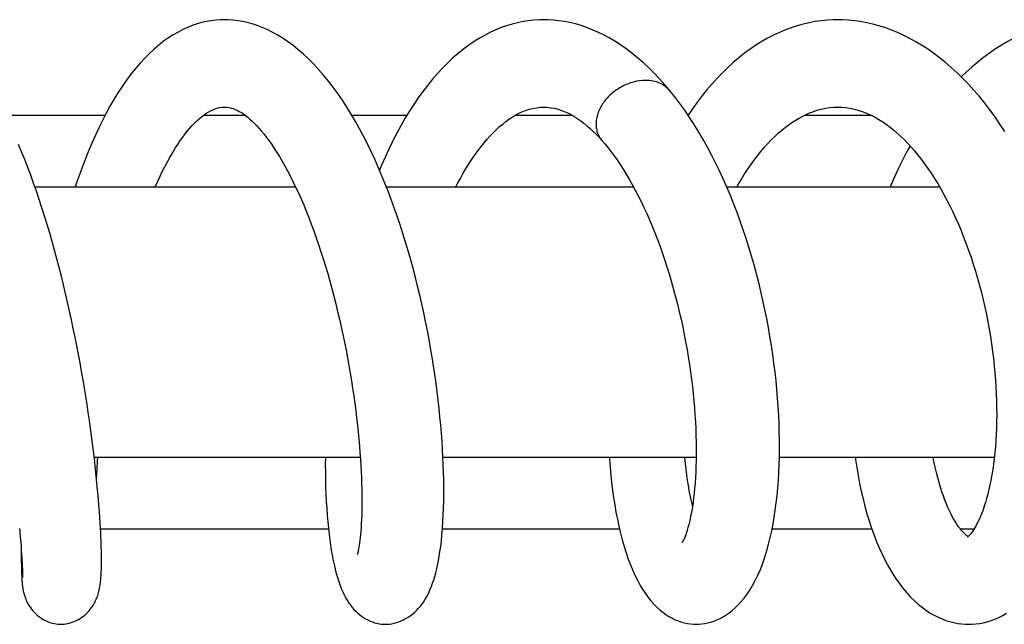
# Model space of a CAD drawing. Header units: millimetres. Extents: x 224 to 1420, y -1347 to 980.
# Tile 35 of 65: x 1213 to 1275, y -466 to -428. Entities that reach past the tile are written whole.
import ezdxf

# ---------------------------------------------------------------- set-up
doc = ezdxf.new("R2010")
doc.units = ezdxf.units.MM
doc.header["$LTSCALE"] = 77.505185
doc.layers.get('0').update_dxf_attribs({"linetype": 'CONTINUOUS'})

msp = doc.modelspace()

# ---------------------------------------------------------------- linework, layer by layer
at = {"color": 6, "linetype": 'CONTINUOUS'}
for p, q in [((1212.079, -434.111), (1218.381, -434.111)), ((1224.569, -434.111), (1227.169, -434.111)), ((1233.871, -434.111), (1237.346, -434.111)), ((1244.154, -434.111), (1247.708, -434.111)), ((1254.992, -434.111), (1255.008, -434.111)), ((1262.315, -434.111), (1266.491, -434.111)), ((1213.968, -438.611), (1230.339, -438.611)), ((1236.047, -438.611), (1251.568, -438.611)), ((1257.422, -438.611), (1270.796, -438.611)), ((1217.693, -455.611), (1234.404, -455.611)), ((1239.602, -455.611), (1255.506, -455.611)), ((1260.732, -455.611), (1274.237, -455.611)), ((1218.09, -460.111), (1232.409, -460.111)), ((1239.569, -460.111), (1250.686, -460.111)), ((1260.278, -460.111), (1266.538, -460.111)), ((1272.092, -460.111), (1272.972, -460.111)), ((1213.02, -460.285), (1213.05, -460.63)), ((1213.05, -460.63), (1213.075, -460.939)), ((1213.075, -460.939), (1213.096, -461.219)), ((1213.096, -461.219), (1213.114, -461.472)), ((1213.107, -461.367), (1213.107, -461.572)), ((1213.107, -461.572), (1213.108, -461.814)), ((1213.108, -461.814), (1213.11, -462.031)), ((1213.114, -461.472), (1213.13, -461.7)), ((1213.13, -461.7), (1213.143, -461.903)), ((1213.143, -461.903), (1213.153, -462.084)), ((1213.11, -462.031), (1213.113, -462.226)), ((1213.113, -462.226), (1213.116, -462.4)), ((1213.116, -462.4), (1213.119, -462.556)), ((1213.119, -462.556), (1213.123, -462.698)), ((1213.153, -462.084), (1213.162, -462.246)), ((1213.162, -462.246), (1213.173, -462.456)), ((1213.173, -462.456), (1213.18, -462.633)), ((1213.18, -462.633), (1213.184, -462.734)), ((1213.123, -462.698), (1213.128, -462.827)), ((1213.128, -462.827), (1213.132, -462.945)), ((1213.132, -462.945), (1213.137, -463.052)), ((1213.137, -463.052), (1213.142, -463.151)), ((1213.142, -463.151), (1213.147, -463.241)), ((1213.147, -463.241), (1213.152, -463.323)), ((1213.184, -462.734), (1213.187, -462.822)), ((1213.187, -462.822), (1213.189, -462.899)), ((1213.189, -462.899), (1213.19, -462.964)), ((1213.19, -462.964), (1213.192, -463.019)), ((1213.192, -463.019), (1213.192, -463.064)), ((1213.192, -463.064), (1213.192, -463.1)), ((1213.192, -463.1), (1213.192, -463.128)), ((1213.192, -463.128), (1213.192, -463.147)), ((1213.152, -463.323), (1213.157, -463.399)), ((1213.157, -463.399), (1213.162, -463.47))]:
    msp.add_line(p, q, dxfattribs=at)
for points in [[(1225.868, -428.111), (1225.626, -428.117), (1225.331, -428.137), (1225.037, -428.173), (1224.742, -428.225), (1224.447, -428.292), (1224.151, -428.376), (1223.855, -428.477), (1223.557, -428.595), (1223.258, -428.731), (1222.958, -428.886), (1222.657, -429.06), (1222.356, -429.253), (1222.053, -429.467), (1221.752, -429.702), (1221.452, -429.957), (1221.156, -430.231), (1220.863, -430.525), (1220.572, -430.84), (1220.285, -431.176), (1220.001, -431.533), (1219.722, -431.908), (1219.45, -432.3), (1219.186, -432.706), (1218.93, -433.124), (1218.682, -433.554), (1218.441, -433.993), (1218.209, -434.442), (1217.985, -434.899), (1217.768, -435.364), (1217.559, -435.835), (1217.357, -436.312), (1217.162, -436.797), (1216.972, -437.289), (1216.788, -437.79), (1216.608, -438.3), (1216.503, -438.611)], [(1235.992, -466.111), (1236.109, -466.108), (1236.25, -466.096), (1236.393, -466.076), (1236.538, -466.046), (1236.684, -466.007), (1236.832, -465.958), (1236.979, -465.899), (1237.126, -465.831), (1237.27, -465.753), (1237.412, -465.667), (1237.549, -465.572), (1237.68, -465.471), (1237.807, -465.362), (1237.929, -465.246), (1238.047, -465.123), (1238.16, -464.992), (1238.268, -464.855), (1238.369, -464.713), (1238.466, -464.565), (1238.557, -464.41), (1238.644, -464.248), (1238.727, -464.079), (1238.806, -463.902), (1238.881, -463.716), (1238.953, -463.52), (1239.022, -463.314), (1239.087, -463.098), (1239.148, -462.872), (1239.207, -462.634), (1239.262, -462.384), (1239.315, -462.118), (1239.366, -461.836), (1239.413, -461.535), (1239.458, -461.211), (1239.5, -460.86), (1239.539, -460.478), (1239.573, -460.07), (1239.601, -459.652), (1239.622, -459.233), (1239.639, -458.807), (1239.649, -458.372), (1239.655, -457.929), (1239.655, -457.478), (1239.649, -457.02), (1239.639, -456.553), (1239.623, -456.078), (1239.601, -455.594), (1239.574, -455.102), (1239.542, -454.603), (1239.505, -454.099), (1239.462, -453.588), (1239.414, -453.073), (1239.36, -452.551), (1239.3, -452.024), (1239.235, -451.492), (1239.165, -450.954), (1239.088, -450.412), (1239.006, -449.864), (1238.918, -449.313), (1238.824, -448.759), (1238.724, -448.202), (1238.619, -447.644), (1238.508, -447.086), (1238.392, -446.528), (1238.27, -445.972), (1238.143, -445.417), (1238.01, -444.863), (1237.871, -444.309), (1237.726, -443.754), (1237.575, -443.2), (1237.418, -442.647), (1237.255, -442.096), (1237.086, -441.549), (1236.911, -441.005), (1236.73, -440.467), (1236.544, -439.934), (1236.353, -439.408), (1236.157, -438.889), (1235.955, -438.378), (1235.748, -437.874), (1235.535, -437.376), (1235.315, -436.885), (1235.089, -436.399), (1234.854, -435.916), (1234.61, -435.437), (1234.359, -434.965), (1234.1, -434.501), (1233.834, -434.047), (1233.561, -433.605), (1233.282, -433.176), (1232.996, -432.76), (1232.704, -432.358), (1232.406, -431.97), (1232.1, -431.596), (1231.787, -431.237), (1231.468, -430.894), (1231.144, -430.569), (1230.817, -430.264), (1230.489, -429.98), (1230.161, -429.719), (1229.833, -429.479), (1229.508, -429.261), (1229.187, -429.066), (1228.869, -428.891), (1228.554, -428.736), (1228.24, -428.599), (1227.928, -428.48), (1227.619, -428.378), (1227.313, -428.293), (1227.01, -428.225), (1226.708, -428.173), (1226.409, -428.137), (1226.112, -428.117), (1225.867, -428.111)], [(1245.93, -428.111), (1245.659, -428.116), (1245.315, -428.137), (1244.972, -428.174), (1244.629, -428.228), (1244.286, -428.299), (1243.943, -428.386), (1243.602, -428.49), (1243.261, -428.61), (1242.921, -428.748), (1242.582, -428.903), (1242.243, -429.077), (1241.904, -429.269), (1241.566, -429.48), (1241.228, -429.71), (1240.892, -429.96), (1240.559, -430.229), (1240.228, -430.517), (1239.902, -430.824), (1239.579, -431.148), (1239.262, -431.49), (1238.95, -431.85), (1238.644, -432.226), (1238.344, -432.618), (1238.051, -433.025), (1237.764, -433.446), (1237.486, -433.881), (1237.215, -434.327), (1236.954, -434.783), (1236.7, -435.248), (1236.455, -435.723), (1236.217, -436.207), (1235.986, -436.701), (1235.763, -437.204), (1235.613, -437.559)], [(1253.851, -432.573), (1253.537, -432.203), (1253.206, -431.831), (1252.867, -431.475), (1252.524, -431.135), (1252.175, -430.811), (1251.822, -430.504), (1251.467, -430.217), (1251.11, -429.948), (1250.752, -429.698), (1250.394, -429.468), (1250.037, -429.258), (1249.682, -429.067), (1249.329, -428.895), (1248.977, -428.741), (1248.625, -428.604), (1248.274, -428.484), (1247.924, -428.382), (1247.577, -428.296), (1247.23, -428.227), (1246.886, -428.174), (1246.543, -428.137), (1246.202, -428.116), (1245.93, -428.111)], [(1264.399, -428.112), (1264.109, -428.117), (1263.73, -428.138), (1263.352, -428.175), (1262.977, -428.229), (1262.602, -428.3), (1262.228, -428.387), (1261.855, -428.491), (1261.481, -428.613), (1261.109, -428.752), (1260.736, -428.909), (1260.365, -429.083), (1259.995, -429.276), (1259.627, -429.486), (1259.262, -429.713), (1258.901, -429.958), (1258.543, -430.22), (1258.189, -430.5), (1257.839, -430.798), (1257.493, -431.113), (1257.152, -431.445), (1256.816, -431.795), (1256.485, -432.162), (1256.16, -432.545), (1255.842, -432.943), (1255.532, -433.355), (1255.23, -433.78), (1255, -434.122)], [(1274.894, -435.141), (1274.591, -434.678), (1274.279, -434.225), (1273.959, -433.785), (1273.631, -433.358), (1273.296, -432.945), (1272.955, -432.548), (1272.608, -432.167), (1272.255, -431.801), (1271.896, -431.452), (1271.532, -431.118), (1271.163, -430.801), (1270.79, -430.501), (1270.413, -430.218), (1270.033, -429.953), (1269.651, -429.706), (1269.268, -429.478), (1268.884, -429.267), (1268.5, -429.076), (1268.118, -428.903), (1267.737, -428.748), (1267.357, -428.611), (1266.977, -428.491), (1266.597, -428.387), (1266.217, -428.3), (1265.836, -428.23), (1265.455, -428.176), (1265.074, -428.138), (1264.694, -428.117), (1264.399, -428.112)], [(1280.172, -428.112), (1279.875, -428.116), (1279.468, -428.137), (1279.062, -428.174), (1278.658, -428.228), (1278.254, -428.299), (1277.852, -428.387), (1277.451, -428.492), (1277.052, -428.615), (1276.653, -428.754), (1276.256, -428.91), (1275.861, -429.084), (1275.468, -429.276), (1275.077, -429.484), (1274.69, -429.71), (1274.308, -429.952), (1273.93, -430.211), (1273.557, -430.486), (1273.189, -430.777), (1272.826, -431.085), (1272.467, -431.411), (1272.16, -431.709)], [(1255.508, -466.11), (1255.666, -466.106), (1255.854, -466.09), (1256.043, -466.063), (1256.233, -466.024), (1256.425, -465.972), (1256.618, -465.908), (1256.812, -465.83), (1257.006, -465.739), (1257.2, -465.634), (1257.393, -465.515), (1257.585, -465.381), (1257.775, -465.232), (1257.965, -465.066), (1258.153, -464.881), (1258.34, -464.678), (1258.524, -464.457), (1258.702, -464.217), (1258.876, -463.958), (1259.047, -463.675), (1259.216, -463.364), (1259.381, -463.024), (1259.539, -462.66), (1259.687, -462.277), (1259.823, -461.882), (1259.947, -461.481), (1260.058, -461.076), (1260.16, -460.664), (1260.252, -460.245), (1260.335, -459.815), (1260.411, -459.377), (1260.478, -458.93), (1260.537, -458.475), (1260.589, -458.013), (1260.633, -457.543), (1260.669, -457.065), (1260.697, -456.578), (1260.719, -456.083), (1260.732, -455.579), (1260.739, -455.069), (1260.738, -454.552), (1260.729, -454.03), (1260.713, -453.503), (1260.69, -452.971), (1260.659, -452.436), (1260.621, -451.899), (1260.576, -451.357), (1260.523, -450.811), (1260.463, -450.26), (1260.394, -449.704), (1260.318, -449.144), (1260.234, -448.582), (1260.143, -448.018), (1260.044, -447.453), (1259.938, -446.887), (1259.824, -446.323), (1259.703, -445.76), (1259.575, -445.198), (1259.439, -444.638), (1259.296, -444.08), (1259.145, -443.523), (1258.986, -442.969), (1258.82, -442.417), (1258.646, -441.867), (1258.464, -441.32), (1258.274, -440.776), (1258.076, -440.234), (1257.87, -439.696), (1257.656, -439.163), (1257.434, -438.637), (1257.205, -438.119), (1256.969, -437.61), (1256.726, -437.108), (1256.474, -436.613), (1256.214, -436.125), (1255.946, -435.644), (1255.668, -435.171), (1255.382, -434.706), (1255.088, -434.251), (1254.786, -433.808), (1254.476, -433.377), (1254.16, -432.96), (1253.851, -432.573)], [(1221.53, -438.611), (1221.683, -438.268), (1221.837, -437.938), (1221.993, -437.618), (1222.15, -437.308), (1222.309, -437.01), (1222.468, -436.724), (1222.628, -436.452), (1222.787, -436.192), (1222.945, -435.946), (1223.103, -435.714), (1223.258, -435.496), (1223.411, -435.293), (1223.561, -435.104), (1223.709, -434.928), (1223.855, -434.765), (1224, -434.612), (1224.143, -434.471), (1224.286, -434.341), (1224.428, -434.22), (1224.57, -434.11), (1224.713, -434.009), (1224.856, -433.919), (1224.997, -433.84), (1225.139, -433.773), (1225.28, -433.716), (1225.422, -433.672), (1225.567, -433.638), (1225.719, -433.618), (1225.868, -433.611)], [(1225.868, -433.611), (1226.007, -433.617), (1226.15, -433.635), (1226.287, -433.663), (1226.419, -433.702), (1226.548, -433.75), (1226.677, -433.807), (1226.806, -433.874), (1226.936, -433.95), (1227.068, -434.037), (1227.202, -434.134), (1227.337, -434.241), (1227.474, -434.358), (1227.614, -434.486), (1227.758, -434.626), (1227.905, -434.778), (1228.055, -434.942), (1228.208, -435.12), (1228.364, -435.31), (1228.522, -435.514), (1228.681, -435.729), (1228.842, -435.957), (1229.003, -436.197), (1229.166, -436.45), (1229.331, -436.718), (1229.498, -437), (1229.666, -437.296), (1229.834, -437.605), (1230.004, -437.93), (1230.176, -438.272), (1230.348, -438.628), (1230.518, -438.995), (1230.685, -439.37), (1230.851, -439.756), (1231.014, -440.149), (1231.173, -440.551), (1231.331, -440.962), (1231.486, -441.381), (1231.639, -441.811), (1231.789, -442.249), (1231.937, -442.696), (1232.081, -443.149), (1232.222, -443.607), (1232.359, -444.071), (1232.492, -444.538), (1232.621, -445.009), (1232.747, -445.483), (1232.868, -445.961), (1232.985, -446.441), (1233.098, -446.924), (1233.207, -447.41), (1233.312, -447.897), (1233.413, -448.386), (1233.51, -448.874), (1233.602, -449.362), (1233.689, -449.847), (1233.772, -450.329), (1233.85, -450.808), (1233.924, -451.283), (1233.992, -451.754), (1234.057, -452.22), (1234.117, -452.682), (1234.172, -453.139), (1234.223, -453.591), (1234.27, -454.036), (1234.312, -454.474), (1234.35, -454.904), (1234.383, -455.324), (1234.413, -455.735), (1234.438, -456.136), (1234.459, -456.528), (1234.476, -456.91), (1234.489, -457.281), (1234.498, -457.64), (1234.504, -457.987), (1234.506, -458.321), (1234.505, -458.641), (1234.501, -458.946), (1234.494, -459.236), (1234.484, -459.511), (1234.472, -459.771), (1234.458, -460.016), (1234.441, -460.246), (1234.423, -460.46), (1234.404, -460.657), (1234.383, -460.836), (1234.362, -460.998), (1234.341, -461.144), (1234.321, -461.27), (1234.301, -461.378), (1234.283, -461.468), (1234.267, -461.543), (1234.252, -461.604), (1234.24, -461.652), (1234.23, -461.687), (1234.222, -461.711), (1234.218, -461.724), (1234.217, -461.726)], [(1240.418, -438.611), (1240.518, -438.416), (1240.697, -438.083), (1240.879, -437.761), (1241.064, -437.449), (1241.25, -437.149), (1241.438, -436.862), (1241.626, -436.587), (1241.815, -436.325), (1242.005, -436.076), (1242.193, -435.841), (1242.382, -435.619), (1242.573, -435.406), (1242.767, -435.204), (1242.961, -435.013), (1243.156, -434.834), (1243.351, -434.668), (1243.547, -434.513), (1243.744, -434.369), (1243.942, -434.237), (1244.143, -434.116), (1244.349, -434.006), (1244.562, -433.906), (1244.783, -433.818), (1245.011, -433.744), (1245.243, -433.685), (1245.48, -433.643), (1245.72, -433.618), (1245.93, -433.611)], [(1245.93, -433.611), (1246.134, -433.617), (1246.369, -433.641), (1246.601, -433.682), (1246.831, -433.739), (1247.056, -433.811), (1247.274, -433.896), (1247.484, -433.992), (1247.686, -434.098), (1247.884, -434.214), (1248.077, -434.339), (1248.268, -434.474), (1248.458, -434.618), (1248.647, -434.773), (1248.836, -434.938), (1249.025, -435.115), (1249.215, -435.303), (1249.405, -435.503), (1249.587, -435.704)], [(1258.072, -438.611), (1258.133, -438.502), (1258.328, -438.17), (1258.526, -437.848), (1258.729, -437.535), (1258.936, -437.233), (1259.145, -436.942), (1259.357, -436.663), (1259.57, -436.396), (1259.786, -436.141), (1260.004, -435.898), (1260.222, -435.668), (1260.441, -435.452), (1260.661, -435.247), (1260.886, -435.051), (1261.116, -434.865), (1261.35, -434.69), (1261.588, -434.526), (1261.829, -434.374), (1262.074, -434.234), (1262.323, -434.107), (1262.575, -433.993), (1262.831, -433.893), (1263.091, -433.806), (1263.355, -433.735), (1263.621, -433.68), (1263.892, -433.64), (1264.168, -433.618), (1264.4, -433.612)], [(1264.4, -433.612), (1264.629, -433.617), (1264.907, -433.64), (1265.186, -433.681), (1265.462, -433.739), (1265.734, -433.812), (1265.997, -433.9), (1266.252, -434.002), (1266.501, -434.115), (1266.745, -434.241), (1266.986, -434.379), (1267.222, -434.528), (1267.456, -434.689), (1267.688, -434.861), (1267.916, -435.045), (1268.142, -435.239), (1268.366, -435.443), (1268.586, -435.658), (1268.802, -435.882), (1269.016, -436.116), (1269.228, -436.36), (1269.439, -436.616), (1269.649, -436.886), (1269.859, -437.167), (1270.067, -437.461), (1270.273, -437.766), (1270.477, -438.083), (1270.678, -438.41), (1270.876, -438.748), (1271.07, -439.095), (1271.26, -439.451), (1271.446, -439.816), (1271.627, -440.189), (1271.804, -440.571), (1271.976, -440.961), (1272.145, -441.362), (1272.309, -441.771), (1272.469, -442.189), (1272.623, -442.614), (1272.772, -443.045), (1272.914, -443.481), (1273.051, -443.922), (1273.181, -444.366), (1273.305, -444.813), (1273.422, -445.264), (1273.533, -445.718), (1273.637, -446.176), (1273.735, -446.637), (1273.827, -447.1), (1273.912, -447.564), (1273.989, -448.029), (1274.06, -448.493), (1274.124, -448.955), (1274.181, -449.414), (1274.23, -449.87), (1274.272, -450.321), (1274.308, -450.769), (1274.337, -451.213), (1274.359, -451.653), (1274.374, -452.089), (1274.382, -452.521), (1274.384, -452.947), (1274.38, -453.366), (1274.369, -453.778), (1274.352, -454.182), (1274.329, -454.577), (1274.301, -454.961), (1274.267, -455.335), (1274.228, -455.696), (1274.183, -456.047), (1274.134, -456.39), (1274.08, -456.723), (1274.021, -457.044), (1273.959, -457.352), (1273.893, -457.647), (1273.824, -457.929), (1273.752, -458.197), (1273.678, -458.451), (1273.602, -458.69), (1273.525, -458.913), (1273.448, -459.121), (1273.371, -459.314), (1273.296, -459.491), (1273.22, -459.653), (1273.145, -459.803), (1273.072, -459.941), (1273, -460.065), (1272.932, -460.174), (1272.867, -460.271), (1272.806, -460.354), (1272.75, -460.426), (1272.7, -460.485), (1272.654, -460.533), (1272.615, -460.571)], [(1215.598, -466.11), (1215.688, -466.108), (1215.798, -466.1), (1215.91, -466.086), (1216.022, -466.065), (1216.136, -466.038), (1216.25, -466.004), (1216.364, -465.964), (1216.478, -465.917), (1216.591, -465.863), (1216.702, -465.803), (1216.811, -465.737), (1216.917, -465.665), (1217.018, -465.589), (1217.115, -465.508), (1217.206, -465.425), (1217.291, -465.34), (1217.37, -465.254), (1217.441, -465.169), (1217.506, -465.085), (1217.565, -465.003), (1217.618, -464.922), (1217.666, -464.845), (1217.708, -464.77), (1217.747, -464.696), (1217.784, -464.62), (1217.82, -464.54), (1217.854, -464.459), (1217.885, -464.376), (1217.913, -464.294), (1217.939, -464.212), (1217.963, -464.131), (1217.984, -464.05), (1218.003, -463.971), (1218.02, -463.892), (1218.035, -463.814), (1218.049, -463.737), (1218.062, -463.66), (1218.073, -463.583), (1218.083, -463.505), (1218.092, -463.425), (1218.101, -463.342), (1218.108, -463.257), (1218.116, -463.168), (1218.122, -463.076), (1218.128, -462.979), (1218.133, -462.878), (1218.137, -462.772), (1218.141, -462.66), (1218.144, -462.543), (1218.147, -462.419), (1218.149, -462.288), (1218.15, -462.149), (1218.15, -462.001), (1218.149, -461.844), (1218.147, -461.676), (1218.143, -461.497), (1218.139, -461.305), (1218.133, -461.099), (1218.125, -460.877), (1218.116, -460.636), (1218.103, -460.369), (1218.088, -460.073), (1218.069, -459.747), (1218.047, -459.394), (1218.021, -459.021), (1217.992, -458.637), (1217.96, -458.248), (1217.926, -457.851), (1217.888, -457.44), (1217.847, -457.018), (1217.802, -456.586), (1217.754, -456.142), (1217.702, -455.689), (1217.647, -455.226), (1217.588, -454.754), (1217.526, -454.274), (1217.46, -453.788), (1217.391, -453.294), (1217.318, -452.796), (1217.241, -452.292), (1217.161, -451.782), (1217.077, -451.266), (1216.99, -450.744), (1216.898, -450.215), (1216.802, -449.681), (1216.702, -449.143), (1216.598, -448.602), (1216.49, -448.058), (1216.379, -447.513), (1216.264, -446.967), (1216.145, -446.421), (1216.023, -445.874), (1215.896, -445.328), (1215.766, -444.782), (1215.632, -444.236), (1215.494, -443.691), (1215.351, -443.146), (1215.204, -442.602), (1215.053, -442.06), (1214.898, -441.52), (1214.74, -440.985), (1214.577, -440.454), (1214.411, -439.928), (1214.241, -439.409), (1214.067, -438.896), (1213.89, -438.389), (1213.708, -437.889), (1213.522, -437.394), (1213.332, -436.905), (1213.136, -436.422), (1212.936, -435.946)], [(1249.587, -435.704), (1249.768, -435.914), (1249.958, -436.147), (1250.15, -436.393), (1250.343, -436.652), (1250.536, -436.925), (1250.729, -437.211), (1250.922, -437.509), (1251.114, -437.82), (1251.305, -438.142), (1251.494, -438.476), (1251.682, -438.821), (1251.866, -439.176), (1252.048, -439.539), (1252.225, -439.911), (1252.4, -440.292), (1252.572, -440.684), (1252.742, -441.087), (1252.91, -441.503), (1253.074, -441.93), (1253.235, -442.363), (1253.391, -442.802), (1253.541, -443.248), (1253.687, -443.698), (1253.827, -444.151), (1253.962, -444.608), (1254.092, -445.068), (1254.215, -445.531), (1254.334, -445.997), (1254.448, -446.467), (1254.556, -446.94), (1254.658, -447.415), (1254.755, -447.89), (1254.846, -448.365), (1254.931, -448.839), (1255.01, -449.31), (1255.083, -449.778), (1255.15, -450.243), (1255.211, -450.705), (1255.266, -451.164), (1255.316, -451.618), (1255.359, -452.069), (1255.397, -452.515), (1255.43, -452.957), (1255.456, -453.392), (1255.477, -453.82), (1255.493, -454.24), (1255.503, -454.651), (1255.508, -455.052), (1255.508, -455.443), (1255.503, -455.823), (1255.493, -456.192), (1255.479, -456.551), (1255.46, -456.899), (1255.437, -457.237), (1255.41, -457.563), (1255.379, -457.877), (1255.344, -458.177), (1255.307, -458.463), (1255.267, -458.735), (1255.224, -458.991), (1255.18, -459.232), (1255.134, -459.457), (1255.087, -459.666), (1255.04, -459.858), (1254.992, -460.036), (1254.944, -460.2), (1254.896, -460.35), (1254.85, -460.482), (1254.807, -460.596), (1254.767, -460.694), (1254.73, -460.777), (1254.697, -460.846), (1254.669, -460.901), (1254.645, -460.944), (1254.627, -460.974), (1254.614, -460.993), (1254.613, -460.996)], [(1268.943, -436.035), (1268.724, -436.437), (1268.468, -436.932), (1268.222, -437.437), (1267.985, -437.952), (1267.757, -438.474), (1267.701, -438.611)], [(1217.837, -456.929), (1217.849, -456.697), (1217.873, -456.29), (1217.899, -455.873), (1217.917, -455.611)], [(1232.212, -455.611), (1232.21, -456.097), (1232.212, -456.574), (1232.22, -457.042), (1232.232, -457.5), (1232.249, -457.95), (1232.271, -458.394), (1232.298, -458.831), (1232.329, -459.257), (1232.364, -459.67), (1232.403, -460.065), (1232.446, -460.44), (1232.491, -460.795), (1232.538, -461.13), (1232.588, -461.443), (1232.638, -461.737), (1232.691, -462.011), (1232.744, -462.269), (1232.799, -462.512), (1232.855, -462.742), (1232.913, -462.961), (1232.973, -463.169), (1233.035, -463.367), (1233.099, -463.555), (1233.164, -463.734), (1233.232, -463.905), (1233.303, -464.068), (1233.377, -464.225), (1233.454, -464.376), (1233.535, -464.52), (1233.62, -464.659), (1233.709, -464.794), (1233.804, -464.925), (1233.904, -465.05), (1234.009, -465.171), (1234.118, -465.284), (1234.232, -465.391), (1234.35, -465.493), (1234.474, -465.589), (1234.604, -465.679), (1234.739, -465.762), (1234.878, -465.837), (1235.021, -465.904), (1235.164, -465.961), (1235.309, -466.009), (1235.452, -466.047), (1235.595, -466.076), (1235.736, -466.096), (1235.876, -466.108), (1235.992, -466.111)], [(1250.057, -455.611), (1250.064, -455.729), (1250.101, -456.23), (1250.145, -456.721), (1250.196, -457.204), (1250.254, -457.679), (1250.318, -458.147), (1250.39, -458.609), (1250.468, -459.062), (1250.554, -459.508), (1250.647, -459.946), (1250.748, -460.375), (1250.857, -460.797), (1250.975, -461.211), (1251.101, -461.615), (1251.236, -462.007), (1251.378, -462.382), (1251.526, -462.737), (1251.679, -463.071), (1251.834, -463.381), (1251.993, -463.669), (1252.154, -463.936), (1252.318, -464.184), (1252.487, -464.416), (1252.662, -464.633), (1252.842, -464.836), (1253.027, -465.024), (1253.216, -465.196), (1253.408, -465.352), (1253.602, -465.492), (1253.797, -465.617), (1253.993, -465.726), (1254.189, -465.82), (1254.384, -465.901), (1254.579, -465.967), (1254.773, -466.021), (1254.966, -466.061), (1255.158, -466.09), (1255.349, -466.106), (1255.508, -466.11)], [(1255.281, -458.636), (1255.256, -458.536), (1255.194, -458.269), (1255.133, -457.988), (1255.075, -457.692), (1255.019, -457.381), (1254.966, -457.056), (1254.917, -456.718), (1254.871, -456.369), (1254.83, -456.008), (1254.793, -455.638), (1254.791, -455.611)], [(1265.506, -455.611), (1265.523, -455.744), (1265.598, -456.255), (1265.682, -456.758), (1265.775, -457.253), (1265.877, -457.74), (1265.987, -458.22), (1266.107, -458.693), (1266.236, -459.158), (1266.373, -459.615), (1266.521, -460.062), (1266.677, -460.5), (1266.843, -460.927), (1267.018, -461.343), (1267.203, -461.746), (1267.397, -462.135), (1267.599, -462.509), (1267.811, -462.867), (1268.03, -463.21), (1268.258, -463.535), (1268.492, -463.842), (1268.732, -464.128), (1268.976, -464.394), (1269.222, -464.637), (1269.47, -464.859), (1269.718, -465.059), (1269.965, -465.239), (1270.212, -465.4), (1270.459, -465.542), (1270.706, -465.667), (1270.952, -465.775), (1271.199, -465.867), (1271.445, -465.944), (1271.691, -466.006), (1271.936, -466.054), (1272.181, -466.087), (1272.425, -466.105), (1272.623, -466.11)], [(1272.593, -460.591), (1272.576, -460.582), (1272.536, -460.557), (1272.489, -460.523), (1272.436, -460.479), (1272.376, -460.426), (1272.31, -460.361), (1272.238, -460.285), (1272.161, -460.196), (1272.079, -460.094), (1271.992, -459.978), (1271.902, -459.848), (1271.809, -459.705), (1271.714, -459.546), (1271.616, -459.373), (1271.518, -459.186), (1271.42, -458.985), (1271.322, -458.771), (1271.224, -458.543), (1271.128, -458.302), (1271.034, -458.046), (1270.941, -457.777), (1270.85, -457.493), (1270.762, -457.196), (1270.677, -456.885), (1270.596, -456.562), (1270.518, -456.226), (1270.445, -455.879), (1270.394, -455.611)], [(1213.003, -460.097), (1213.02, -460.285)], [(1272.615, -460.571), (1272.583, -460.6), (1272.56, -460.618), (1272.546, -460.628)], [(1213.192, -463.147), (1213.192, -463.158), (1213.192, -463.159)], [(1213.162, -463.47), (1213.165, -463.504), (1213.168, -463.537), (1213.171, -463.57), (1213.175, -463.604), (1213.178, -463.637), (1213.182, -463.671), (1213.186, -463.705), (1213.191, -463.741), (1213.196, -463.778), (1213.202, -463.817), (1213.208, -463.858), (1213.215, -463.899), (1213.223, -463.943), (1213.231, -463.987), (1213.241, -464.032), (1213.251, -464.079), (1213.263, -464.127), (1213.276, -464.178), (1213.291, -464.231), (1213.308, -464.289), (1213.327, -464.35), (1213.35, -464.418), (1213.378, -464.492), (1213.411, -464.572), (1213.447, -464.654), (1213.486, -464.734), (1213.528, -464.811), (1213.573, -464.89), (1213.626, -464.975), (1213.687, -465.064), (1213.758, -465.159), (1213.836, -465.254), (1213.922, -465.349), (1214.013, -465.44), (1214.11, -465.528), (1214.21, -465.61), (1214.314, -465.687), (1214.421, -465.757), (1214.529, -465.821), (1214.639, -465.879), (1214.75, -465.93), (1214.86, -465.974), (1214.971, -466.012), (1215.081, -466.043), (1215.19, -466.069), (1215.299, -466.088), (1215.406, -466.101), (1215.512, -466.108), (1215.598, -466.11)], [(1272.623, -466.11), (1272.822, -466.105), (1273.063, -466.087), (1273.304, -466.055), (1273.545, -466.009), (1273.786, -465.949), (1274.028, -465.874), (1274.271, -465.785), (1274.515, -465.679), (1274.761, -465.557), (1275.007, -465.418)]]:
    msp.add_lwpolyline(points, dxfattribs=at)
for points, knots in [([(1252.333, -431.923), (1252.079, -431.923), (1251.691, -431.984), (1251.196, -432.15), (1250.714, -432.372), (1250.171, -432.738), (1249.662, -433.299), (1249.326, -433.925), (1249.206, -434.476), (1249.221, -434.897), (1249.286, -435.194), (1249.405, -435.468), (1249.521, -435.631), (1249.586, -435.705)], [0, 0, 0, 0, 0.134683, 0.205034, 0.275793, 0.4153, 0.548829, 0.673283, 0.787838, 0.842325, 0.895367, 0.947591, 1, 1, 1, 1]), ([(1253.852, -432.572), (1253.769, -432.471), (1253.571, -432.287), (1253.208, -432.083), (1252.788, -431.952), (1252.487, -431.923), (1252.333, -431.923)], [0, 0, 0, 0, 0.229588, 0.471574, 0.728503, 1, 1, 1, 1])]:
    msp.add_open_spline(points, degree=3, knots=knots, dxfattribs=at)

doc.saveas('drawing.dxf')
